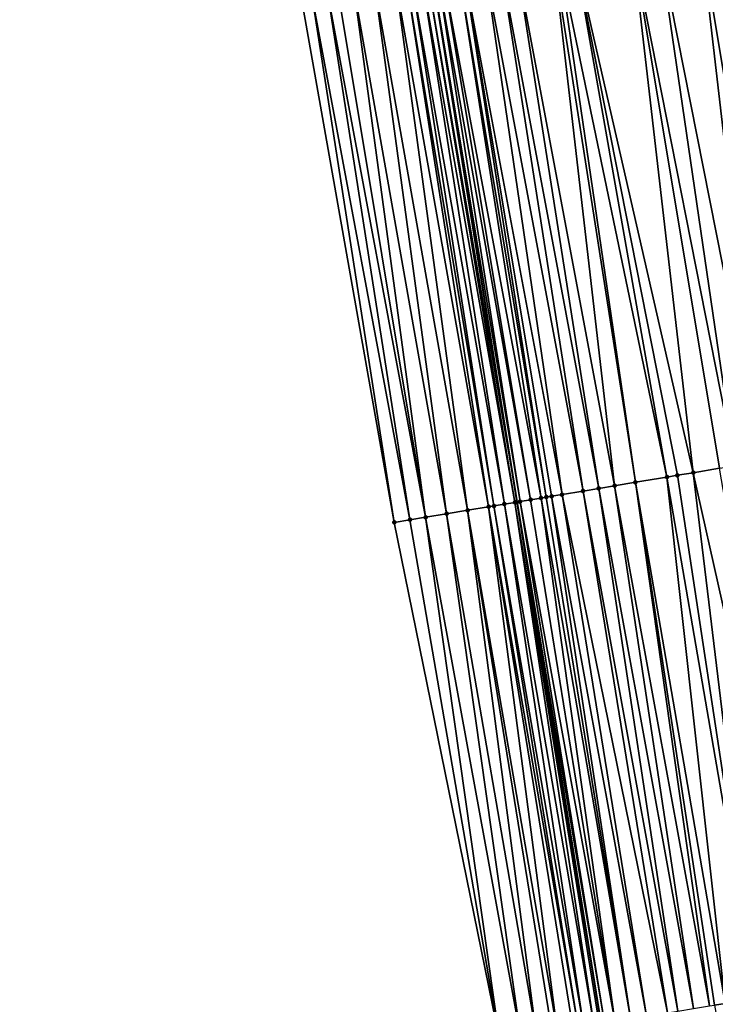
# Model space of a CAD drawing. Header units: feet. Extents: x 2004186 to 2014793, y 836912 to 864902.
# Tile 2 of 256: x 2010991 to 2011017, y 837007 to 837044. Entities that reach past the tile are written whole.
import ezdxf

# ---------------------------------------------------------------- set-up
doc = ezdxf.new("R2010")
doc.units = ezdxf.units.FT
doc.header["$LTSCALE"] = 100
doc.header["$MEASUREMENT"] = 0
for name, color, linetype, lineweight in [('EP_Travel Lane', 5, 'Continuous', 40), ('Road Shots', 4, 'Continuous', 200), ('Road X-Section', 30, 'Continuous', 13)]:
    doc.layers.add(name, color=color, linetype=linetype, lineweight=lineweight)
doc.layers.add('I-77 SB_MM21-27-Surface-Border', color=7, linetype='Continuous')
doc.layers.add('I-77 SB_MM21-27-Surface-TIN', color=7, linetype='Continuous')

msp = doc.modelspace()

# ---------------------------------------------------------------- linework, layer by layer
at = {"layer": 'EP_Travel Lane'}
msp.add_polyline3d([(2011022.864046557, 836947.4066034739, 347.1232936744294), (2011019.540488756, 836967.1271455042, 347.406207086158), (2011016.236114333, 836986.8504273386, 347.656399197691), (2011012.998328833, 837006.5858043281, 347.9161423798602), (2011009.845662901, 837026.1787979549, 348.1959365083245), (2011006.668558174, 837045.9234378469, 348.4558631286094), (2011003.476245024, 837065.6408849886, 348.6989148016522), (2011000.234643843, 837085.5027977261, 348.9491823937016), (2010997.004810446, 837105.2385098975, 349.1811703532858), (2010993.77669458, 837124.963727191, 349.4200819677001), (2010990.546660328, 837144.7002242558, 349.6147010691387), (2010987.32296778, 837164.31586434, 349.8193324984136), (2010984.026167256, 837184.0401501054, 349.9941453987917), (2010980.711119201, 837203.7629488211, 350.1659924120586), (2010977.396198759, 837223.4849883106, 350.3185868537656)], dxfattribs=at)
at = {"layer": 'I-77 SB_MM21-27-Surface-Border', "color": 3, "linetype": 'ByBlock', "lineweight": -2}
msp.add_polyline3d([(2011009.171632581, 837005.974428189, 347.7803451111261), (2011005.215899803, 837025.4095047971, 348.0382479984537), (2011001.732289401, 837045.1031047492, 348.296418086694), (2010998.628640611, 837064.8300783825, 348.5571834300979), (2010995.176880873, 837084.6840236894, 348.771220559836), (2010992.17028381, 837104.4554593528, 349.0346320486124), (2010989.755845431, 837124.3105481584, 349.2990252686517), (2010986.938183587, 837144.1139883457, 349.5107081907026)], dxfattribs=at)
at = {"layer": 'I-77 SB_MM21-27-Surface-TIN', "color": 128, "linetype": 'ByBlock', "lineweight": -2}
for points in [[(2011016.726401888, 837047.5964181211, 348.6610899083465), (2011015.148096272, 837047.3338319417, 348.6334007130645), (2011019.02629647, 837027.7057981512, 348.3886721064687)], [(2011017.318271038, 837047.6948606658, 348.6736811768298), (2011016.726401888, 837047.5964181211, 348.6610899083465), (2011020.012739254, 837027.8699038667, 348.4068406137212)], [(2011016.726401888, 837047.5964181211, 348.6610899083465), (2011019.02629647, 837027.7057981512, 348.3886721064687), (2011020.012739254, 837027.8699038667, 348.4068406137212)], [(2011014.161642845, 837047.1697901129, 348.6100611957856), (2011011.9914878, 837046.8086430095, 348.5793640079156), (2011016.461540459, 837027.279151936, 348.339115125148)], [(2011015.148096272, 837047.3338319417, 348.6334007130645), (2011014.161642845, 837047.1697901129, 348.6100611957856), (2011018.039849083, 837027.5417200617, 348.368267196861)], [(2011014.161642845, 837047.1697901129, 348.6100611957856), (2011017.447975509, 837027.4433040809, 348.3535249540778), (2011018.039849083, 837027.5417200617, 348.368267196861)], [(2011014.161642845, 837047.1697901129, 348.6100611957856), (2011016.461540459, 837027.279151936, 348.339115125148), (2011017.447975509, 837027.4433040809, 348.3535249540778)], [(2011015.148096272, 837047.3338319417, 348.6334007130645), (2011018.039849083, 837027.5417200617, 348.368267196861), (2011019.02629647, 837027.7057981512, 348.3886721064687)], [(2011011.399627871, 837046.7101451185, 348.5712532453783), (2011011.202339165, 837046.6773248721, 348.56754713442), (2011014.291370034, 837026.9180971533, 348.3009423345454)], [(2011011.9914878, 837046.8086430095, 348.5793640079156), (2011011.399627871, 837046.7101451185, 348.5712532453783), (2011015.475099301, 837027.1150364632, 348.3217365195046)], [(2011011.399627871, 837046.7101451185, 348.5712532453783), (2011014.291370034, 837026.9180971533, 348.3009423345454), (2011015.475099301, 837027.1150364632, 348.3217365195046)], [(2011011.9914878, 837046.8086430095, 348.5793640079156), (2011015.869672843, 837027.1807001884, 348.3272683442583), (2011016.461540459, 837027.279151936, 348.339115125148)], [(2011011.9914878, 837046.8086430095, 348.5793640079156), (2011015.475099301, 837027.1150364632, 348.3217365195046), (2011015.869672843, 837027.1807001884, 348.3272683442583)], [(2011009.229455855, 837046.3490998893, 348.5323089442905), (2011008.637599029, 837046.250583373, 348.5257059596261), (2011012.318488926, 837026.5898589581, 348.2667720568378)], [(2011009.821326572, 837046.4475330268, 348.5456617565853), (2011009.229455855, 837046.3490998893, 348.5323089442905), (2011012.910363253, 837026.6882704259, 348.2818796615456)], [(2011009.229455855, 837046.3490998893, 348.5323089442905), (2011012.318488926, 837026.5898589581, 348.2667720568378), (2011012.910363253, 837026.6882704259, 348.2818796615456)], [(2011011.202339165, 837046.6773248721, 348.56754713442), (2011009.821326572, 837046.4475330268, 348.5456617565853), (2011013.502223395, 837026.7867670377, 348.2900944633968)], [(2011009.821326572, 837046.4475330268, 348.5456617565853), (2011012.910363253, 837026.6882704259, 348.2818796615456), (2011013.502223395, 837026.7867670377, 348.2900944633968)], [(2011011.202339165, 837046.6773248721, 348.56754713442), (2011013.502223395, 837026.7867670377, 348.2900944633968), (2011014.291370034, 837026.9180971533, 348.3009423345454)], [(2011007.059257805, 837045.988210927, 348.4807141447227), (2011006.861953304, 837045.9554854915, 348.4693326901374), (2011010.345583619, 837026.2617660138, 348.2208430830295)], [(2011007.651150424, 837046.0865125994, 348.5047096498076), (2011007.059257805, 837045.988210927, 348.4807141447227), (2011010.740177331, 837026.3273086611, 348.2361766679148)], [(2011007.059257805, 837045.988210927, 348.4807141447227), (2011010.345583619, 837026.2617660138, 348.2208430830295), (2011010.740177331, 837026.3273086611, 348.2361766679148)], [(2011007.848444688, 837046.1192994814, 348.5111167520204), (2011007.651150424, 837046.0865125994, 348.5047096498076), (2011010.937477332, 837026.3600611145, 348.2453710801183)], [(2011007.651150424, 837046.0865125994, 348.5047096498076), (2011010.740177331, 837026.3273086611, 348.2361766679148), (2011010.937477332, 837026.3600611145, 348.2453710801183)], [(2011008.637599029, 837046.250583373, 348.5257059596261), (2011007.848444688, 837046.1192994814, 348.5111167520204), (2011011.529335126, 837026.4585718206, 348.2524449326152)], [(2011007.848444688, 837046.1192994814, 348.5111167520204), (2011011.134767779, 837026.3928709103, 348.2499234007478), (2011011.529335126, 837026.4585718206, 348.2524449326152)], [(2011007.848444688, 837046.1192994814, 348.5111167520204), (2011010.937477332, 837026.3600611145, 348.2453710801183), (2011011.134767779, 837026.3928709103, 348.2499234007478)], [(2011008.637599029, 837046.250583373, 348.5257059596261), (2011011.529335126, 837026.4585718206, 348.2524449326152), (2011012.318488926, 837026.5898589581, 348.2667720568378)], [(2011005.28361654, 837045.6930862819, 348.4265074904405), (2011004.494424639, 837045.562027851, 348.3936662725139), (2011007.97805058, 837025.8683346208, 348.1430497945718)], [(2011005.678215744, 837045.7585959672, 348.4445091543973), (2011005.28361654, 837045.6930862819, 348.4265074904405), (2011008.767248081, 837025.9993594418, 348.1786125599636)], [(2011005.28361654, 837045.6930862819, 348.4265074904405), (2011007.97805058, 837025.8683346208, 348.1430497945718), (2011008.767248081, 837025.9993594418, 348.1786125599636)], [(2011005.875504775, 837045.7914142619, 348.4483732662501), (2011005.678215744, 837045.7585959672, 348.4445091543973), (2011008.964544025, 837026.0321362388, 348.1858362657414)], [(2011005.678215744, 837045.7585959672, 348.4445091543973), (2011008.767248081, 837025.9993594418, 348.1786125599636), (2011008.964544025, 837026.0321362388, 348.1858362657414)], [(2011006.270058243, 837045.8571984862, 348.4441498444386), (2011005.875504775, 837045.7914142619, 348.4483732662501), (2011009.359118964, 837026.0977915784, 348.1920469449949)], [(2011005.875504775, 837045.7914142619, 348.4483732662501), (2011008.964544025, 837026.0321362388, 348.1858362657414), (2011009.359118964, 837026.0977915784, 348.1920469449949)], [(2011006.467341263, 837045.890052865, 348.4450928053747), (2011006.270058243, 837045.8571984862, 348.4441498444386), (2011009.753683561, 837026.1635089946, 348.1932322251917)], [(2011006.270058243, 837045.8571984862, 348.4441498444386), (2011009.359118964, 837026.0977915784, 348.1920469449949), (2011009.753683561, 837026.1635089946, 348.1932322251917)], [(2011006.664643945, 837045.9227892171, 348.4555905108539), (2011006.467341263, 837045.890052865, 348.4450928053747), (2011009.845662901, 837026.1787979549, 348.1959365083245)], [(2011006.467341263, 837045.890052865, 348.4450928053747), (2011009.753683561, 837026.1635089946, 348.1932322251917), (2011009.845662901, 837026.1787979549, 348.1959365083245)], [(2011006.664643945, 837045.9227892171, 348.4555905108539), (2011009.845662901, 837026.1787979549, 348.1959365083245), (2011006.668558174, 837045.9234378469, 348.4558631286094)], [(2011006.861953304, 837045.9554854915, 348.4693326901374), (2011006.668558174, 837045.9234378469, 348.4558631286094), (2011009.950976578, 837026.1963033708, 348.1990328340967)], [(2011009.950976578, 837026.1963033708, 348.1990328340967), (2011006.668558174, 837045.9234378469, 348.4558631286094), (2011009.845662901, 837026.1787979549, 348.1959365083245)], [(2011006.861953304, 837045.9554854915, 348.4693326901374), (2011009.950976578, 837026.1963033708, 348.1990328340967), (2011010.345583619, 837026.2617660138, 348.2208430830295)], [(2011002.718752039, 837045.267091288, 348.3242335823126), (2011002.126875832, 837045.1686911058, 348.3082128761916), (2011005.807782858, 837025.507863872, 348.0575970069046)], [(2011003.113347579, 837045.3326229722, 348.340454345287), (2011002.718752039, 837045.267091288, 348.3242335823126), (2011006.399667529, 837025.6062132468, 348.0777312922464)], [(2011002.718752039, 837045.267091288, 348.3242335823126), (2011005.807782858, 837025.507863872, 348.0575970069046), (2011006.399667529, 837025.6062132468, 348.0777312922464)], [(2011003.705232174, 837045.430972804, 348.3605511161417), (2011003.113347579, 837045.3326229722, 348.340454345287), (2011006.399667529, 837025.6062132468, 348.0777312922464)], [(2011004.494424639, 837045.562027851, 348.3936662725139), (2011003.705232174, 837045.430972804, 348.3605511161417), (2011007.188864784, 837025.7372395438, 348.1131745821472)], [(2011003.705232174, 837045.430972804, 348.3605511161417), (2011006.399667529, 837025.6062132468, 348.0777312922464), (2011007.188864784, 837025.7372395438, 348.1131745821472)], [(2011004.494424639, 837045.562027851, 348.3936662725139), (2011007.188864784, 837025.7372395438, 348.1131745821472), (2011007.97805058, 837025.8683346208, 348.1430497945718)], [(2011002.126875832, 837045.1686911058, 348.3082128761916), (2011001.732289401, 837045.1031047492, 348.296418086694), (2011005.215899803, 837025.4095047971, 348.0382479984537)], [(2011002.126875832, 837045.1686911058, 348.3082128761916), (2011005.215899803, 837025.4095047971, 348.0382479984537), (2011005.807782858, 837025.507863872, 348.0575970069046)], [(2011015.475099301, 837027.1150364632, 348.3217365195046), (2011014.291370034, 837026.9180971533, 348.3009423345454), (2011017.663834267, 837007.3318241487, 348.0377068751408)], [(2011015.869672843, 837027.1807001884, 348.3272683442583), (2011015.475099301, 837027.1150364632, 348.3217365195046), (2011018.848761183, 837007.5214245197, 348.0595672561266)], [(2011015.475099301, 837027.1150364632, 348.3217365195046), (2011017.663834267, 837007.3318241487, 348.0377068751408), (2011018.848761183, 837007.5214245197, 348.0595672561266)], [(2011016.461540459, 837027.279151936, 348.339115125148), (2011015.869672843, 837027.1807001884, 348.3272683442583), (2011018.848761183, 837007.5214245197, 348.0595672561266)], [(2011017.447975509, 837027.4433040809, 348.3535249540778), (2011016.461540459, 837027.279151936, 348.339115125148), (2011020.823641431, 837007.8374123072, 348.0969196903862)], [(2011016.461540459, 837027.279151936, 348.339115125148), (2011018.848761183, 837007.5214245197, 348.0595672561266), (2011020.823641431, 837007.8374123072, 348.0969196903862)], [(2011013.502223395, 837026.7867670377, 348.2900944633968), (2011012.910363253, 837026.6882704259, 348.2818796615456), (2011016.478911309, 837007.1421990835, 348.0176141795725)], [(2011014.291370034, 837026.9180971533, 348.3009423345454), (2011013.502223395, 837026.7867670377, 348.2900944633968), (2011017.071373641, 837007.2370062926, 348.0280416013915)], [(2011013.502223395, 837026.7867670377, 348.2900944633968), (2011016.478911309, 837007.1421990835, 348.0176141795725), (2011017.071373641, 837007.2370062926, 348.0280416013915)], [(2011014.291370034, 837026.9180971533, 348.3009423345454), (2011017.268862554, 837007.2685995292, 348.0321735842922), (2011017.663834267, 837007.3318241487, 348.0377068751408)], [(2011014.291370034, 837026.9180971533, 348.3009423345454), (2011017.071373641, 837007.2370062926, 348.0280416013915), (2011017.268862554, 837007.2685995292, 348.0321735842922)], [(2011010.937477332, 837026.3600611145, 348.2453710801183), (2011010.740177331, 837026.3273086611, 348.2361766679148), (2011014.109058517, 837006.7629918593, 347.9743574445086)], [(2011011.134767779, 837026.3928709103, 348.2499234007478), (2011010.937477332, 837026.3600611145, 348.2453710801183), (2011014.109058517, 837006.7629918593, 347.9743574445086)], [(2011011.529335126, 837026.4585718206, 348.2524449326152), (2011011.134767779, 837026.3928709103, 348.2499234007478), (2011014.701525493, 837006.8577700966, 347.9868587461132)], [(2011011.134767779, 837026.3928709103, 348.2499234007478), (2011014.109058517, 837006.7629918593, 347.9743574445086), (2011014.701525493, 837006.8577700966, 347.9868587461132)], [(2011012.318488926, 837026.5898589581, 348.2667720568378), (2011011.529335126, 837026.4585718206, 348.2524449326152), (2011015.491473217, 837006.9841925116, 347.9998455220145)], [(2011011.529335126, 837026.4585718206, 348.2524449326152), (2011014.701525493, 837006.8577700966, 347.9868587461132), (2011015.491473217, 837006.9841925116, 347.9998455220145)], [(2011012.910363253, 837026.6882704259, 348.2818796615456), (2011012.318488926, 837026.5898589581, 348.2667720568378), (2011015.886444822, 837007.0474177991, 348.0053309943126)], [(2011012.318488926, 837026.5898589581, 348.2667720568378), (2011015.491473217, 837006.9841925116, 347.9998455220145), (2011015.886444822, 837007.0474177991, 348.0053309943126)], [(2011012.910363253, 837026.6882704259, 348.2818796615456), (2011015.886444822, 837007.0474177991, 348.0053309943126), (2011016.478911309, 837007.1421990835, 348.0176141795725)], [(2011008.767248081, 837025.9993594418, 348.1786125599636), (2011007.97805058, 837025.8683346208, 348.1430497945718), (2011011.344101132, 837006.3213891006, 347.8662190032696)], [(2011008.964544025, 837026.0321362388, 348.1858362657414), (2011008.767248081, 837025.9993594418, 348.1786125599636), (2011012.134116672, 837006.44738839, 347.9094943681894)], [(2011008.767248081, 837025.9993594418, 348.1786125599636), (2011011.936617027, 837006.415862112, 347.9005692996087), (2011012.134116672, 837006.44738839, 347.9094943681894)], [(2011008.767248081, 837025.9993594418, 348.1786125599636), (2011011.344101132, 837006.3213891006, 347.8662190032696), (2011011.936617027, 837006.415862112, 347.9005692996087)], [(2011009.359118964, 837026.0977915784, 348.1920469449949), (2011008.964544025, 837026.0321362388, 348.1858362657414), (2011012.331604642, 837006.4789875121, 347.9132050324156)], [(2011008.964544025, 837026.0321362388, 348.1858362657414), (2011012.134116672, 837006.44738839, 347.9094943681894), (2011012.331604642, 837006.4789875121, 347.9132050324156)], [(2011009.753683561, 837026.1635089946, 348.1932322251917), (2011009.359118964, 837026.0977915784, 348.1920469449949), (2011012.726559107, 837006.5423197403, 347.9110353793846)], [(2011009.359118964, 837026.0977915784, 348.1920469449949), (2011012.331604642, 837006.4789875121, 347.9132050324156), (2011012.726559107, 837006.5423197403, 347.9110353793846)], [(2011009.753683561, 837026.1635089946, 348.1932322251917), (2011012.998328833, 837006.5858043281, 347.9161423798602), (2011009.845662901, 837026.1787979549, 348.1959365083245)], [(2011009.753683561, 837026.1635089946, 348.1932322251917), (2011012.924043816, 837006.5739392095, 347.9132895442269), (2011012.998328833, 837006.5858043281, 347.9161423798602)], [(2011009.753683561, 837026.1635089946, 348.1932322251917), (2011012.726559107, 837006.5423197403, 347.9110353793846), (2011012.924043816, 837006.5739392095, 347.9132895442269)], [(2011009.950976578, 837026.1963033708, 348.1990328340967), (2011009.845662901, 837026.1787979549, 348.1959365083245), (2011013.12154046, 837006.6054842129, 347.9208741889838)], [(2011013.12154046, 837006.6054842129, 347.9208741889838), (2011009.845662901, 837026.1787979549, 348.1959365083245), (2011012.998328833, 837006.5858043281, 347.9161423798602)], [(2011010.345583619, 837026.2617660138, 348.2208430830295), (2011009.950976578, 837026.1963033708, 348.1990328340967), (2011013.516555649, 837006.6684375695, 347.9458253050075)], [(2011009.950976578, 837026.1963033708, 348.1990328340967), (2011013.12154046, 837006.6054842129, 347.9208741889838), (2011013.516555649, 837006.6684375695, 347.9458253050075)], [(2011010.740177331, 837026.3273086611, 348.2361766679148), (2011010.345583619, 837026.2617660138, 348.2208430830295), (2011013.516555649, 837006.6684375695, 347.9458253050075)], [(2011010.740177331, 837026.3273086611, 348.2361766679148), (2011013.516555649, 837006.6684375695, 347.9458253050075), (2011014.109058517, 837006.7629918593, 347.9743574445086)], [(2011007.188864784, 837025.7372395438, 348.1131745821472), (2011006.399667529, 837025.6062132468, 348.0777312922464), (2011009.961623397, 837006.1005817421, 347.8125777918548)], [(2011007.97805058, 837025.8683346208, 348.1430497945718), (2011007.188864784, 837025.7372395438, 348.1131745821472), (2011010.554125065, 837006.1951435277, 347.8405733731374)], [(2011007.188864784, 837025.7372395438, 348.1131745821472), (2011009.961623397, 837006.1005817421, 347.8125777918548), (2011010.554125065, 837006.1951435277, 347.8405733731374)], [(2011007.97805058, 837025.8683346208, 348.1430497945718), (2011011.146603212, 837006.289852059, 347.8580644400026), (2011011.344101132, 837006.3213891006, 347.8662190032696)], [(2011007.97805058, 837025.8683346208, 348.1430497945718), (2011010.554125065, 837006.1951435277, 347.8405733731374), (2011011.146603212, 837006.289852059, 347.8580644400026)], [(2011005.807782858, 837025.507863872, 348.0575970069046), (2011005.215899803, 837025.4095047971, 348.0382479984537), (2011009.171632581, 837005.974428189, 347.7803451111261)], [(2011006.399667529, 837025.6062132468, 348.0777312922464), (2011005.807782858, 837025.507863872, 348.0575970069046), (2011009.171632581, 837005.974428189, 347.7803451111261)], [(2011006.399667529, 837025.6062132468, 348.0777312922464), (2011009.171632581, 837005.974428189, 347.7803451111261), (2011009.961623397, 837006.1005817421, 347.8125777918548)], [(2011017.663834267, 837007.3318241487, 348.0377068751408), (2011017.268862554, 837007.2685995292, 348.0321735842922), (2011020.828751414, 836987.5849727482, 347.7762462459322)]]:
    msp.add_3dface(points, dxfattribs=at)
at = {"layer": 'Road Shots', "lineweight": 100}
for p in [(2011015.475099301, 837027.1150364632, 348.3217365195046), (2011015.869672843, 837027.1807001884, 348.3272683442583), (2011016.461540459, 837027.279151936, 348.339115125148), (2011013.502223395, 837026.7867670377, 348.2900944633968), (2011014.291370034, 837026.9180971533, 348.3009423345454), (2011010.937477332, 837026.3600611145, 348.2453710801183), (2011011.134767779, 837026.3928709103, 348.2499234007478), (2011011.529335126, 837026.4585718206, 348.2524449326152), (2011012.318488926, 837026.5898589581, 348.2667720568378), (2011012.910363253, 837026.6882704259, 348.2818796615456), (2011008.767248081, 837025.9993594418, 348.1786125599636), (2011008.964544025, 837026.0321362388, 348.1858362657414), (2011009.359118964, 837026.0977915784, 348.1920469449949), (2011009.753683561, 837026.1635089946, 348.1932322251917), (2011009.950976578, 837026.1963033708, 348.1990328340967), (2011010.345583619, 837026.2617660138, 348.2208430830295), (2011010.740177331, 837026.3273086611, 348.2361766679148), (2011007.188864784, 837025.7372395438, 348.1131745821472), (2011007.97805058, 837025.8683346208, 348.1430497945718), (2011005.215899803, 837025.4095047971, 348.0382479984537), (2011005.807782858, 837025.507863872, 348.0575970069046), (2011006.399667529, 837025.6062132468, 348.0777312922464)]:
    msp.add_point(p, dxfattribs=at)
at = {"layer": 'Road X-Section', "extrusion": (-0.1643172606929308, 0.9863280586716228, 0.01252192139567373), "elevation": 495143.1370074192, "flags": 128}
msp.add_lwpolyline([(-2121214.90119036, -5852.564047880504), (-2121215.501190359, -5852.544697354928), (-2121216.10119036, -5852.524561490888), (-2121216.90119036, -5852.489115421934), (-2121217.701190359, -5852.459237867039), (-2121218.50119036, -5852.423672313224), (-2121218.70119036, -5852.416448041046), (-2121219.101190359, -5852.410236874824), (-2121219.50119036, -5852.40905150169), (-2121219.70119036, -5852.40325043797), (-2121220.101190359, -5852.381438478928), (-2121220.50119036, -5852.366103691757), (-2121220.701190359, -5852.356908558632), (-2121220.90119036, -5852.352355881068), (-2121221.30119036, -5852.349834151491), (-2121222.101190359, -5852.3355059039), (-2121222.701190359, -5852.320397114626), (-2121223.30119036, -5852.312181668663), (-2121224.101190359, -5852.30133294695), (-2121225.30119036, -5852.280537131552), (-2121225.701190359, -5852.275004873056), (-2121226.30119036, -5852.263157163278), (-2121227.30119036, -5852.248746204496), (-2121227.901190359, -5852.234002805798), (-2121228.901190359, -5852.213596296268), (-2121229.90119036, -5852.195426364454), (-2121231.30119036, -5852.160109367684), (-2121231.501190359, -5852.156959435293), (-2121231.70119036, -5852.157514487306), (-2121231.90119036, -5852.161130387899), (-2121232.101190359, -5852.159670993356), (-2121232.30119036, -5852.15411239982), (-2121232.701190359, -5852.134782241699), (-2121233.301190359, -5852.117929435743), (-2121234.30119036, -5852.097537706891), (-2121234.901190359, -5852.086072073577), (-2121236.101190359, -5852.054869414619), (-2121237.30119036, -5852.028837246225), (-2121238.30119036, -5852.002782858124), (-2121239.101190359, -5851.986883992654), (-2121240.30119036, -5851.959113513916), (-2121242.90119036, -5851.894148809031), (-2121243.30119036, -5851.888958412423), (-2121243.701190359, -5851.886979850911), (-2121243.90119036, -5851.891483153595), (-2121244.50119036, -5851.895030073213), (-2121244.701190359, -5851.893701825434), (-2121245.30119036, -5851.902531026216), (-2121246.50119036, -5851.925811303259), (-2121246.90119036, -5851.932080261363), (-2121247.501190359, -5851.943599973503), (-2121248.90119036, -5851.960581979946), (-2121249.70119036, -5851.972338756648), (-2121251.901190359, -5851.990303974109), (-2121253.101190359, -5852.008969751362), (-2121254.501190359, -5852.039796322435), (-2121255.30119036, -5852.059790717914), (-2121255.701190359, -5852.074181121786), (-2121255.901190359, -5852.08682330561), (-2121256.101190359, -5852.095285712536), (-2121256.30119036, -5852.098298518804), (-2121256.501190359, -5852.105067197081), (-2121256.90119036, -5852.114312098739), (-2121257.30119036, -5852.137532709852), (-2121258.10119036, -5852.174194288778), (-2121258.30119036, -5852.182023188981), (-2121258.50119036, -5852.184739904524), (-2121258.701190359, -5852.190946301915), (-2121259.30119036, -5852.215582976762), (-2121261.50119036, -5852.299544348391), (-2121262.30119036, -5852.334250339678), (-2121262.90119036, -5852.354755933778), (-2121263.101190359, -5852.363043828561)], dxfattribs=at)
at = {"layer": 'Road X-Section', "extrusion": (-0.1582389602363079, 0.9872995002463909, 0.01414667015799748), "elevation": 508160.4998452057, "flags": 128}
msp.add_lwpolyline([(-2118127.26443362, -6841.683274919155), (-2118128.06443362, -6841.651039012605), (-2118128.66443362, -6841.623040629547), (-2118129.26443362, -6841.605547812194), (-2118129.46443362, -6841.597392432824), (-2118130.06443362, -6841.563038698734), (-2118130.26443362, -6841.554112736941), (-2118130.46443362, -6841.550401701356), (-2118130.86443362, -6841.552571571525), (-2118131.06443362, -6841.550317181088), (-2118131.26443362, -6841.542731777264), (-2118131.664433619, -6841.517778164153), (-2118132.26443362, -6841.489243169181), (-2118132.86443362, -6841.476740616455), (-2118133.66443362, -6841.463752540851), (-2118134.064433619, -6841.458266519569), (-2118134.664433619, -6841.445982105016), (-2118135.26443362, -6841.435553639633), (-2118135.46443362, -6841.431421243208), (-2118135.86443362, -6841.425887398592), (-2118137.06443362, -6841.404024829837), (-2118139.064433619, -6841.366668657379), (-2118140.46443362, -6841.337925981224), (-2118141.26443362, -6841.322822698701), (-2118141.86443362, -6841.307695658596), (-2118142.66443362, -6841.282338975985), (-2118143.064433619, -6841.275584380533), (-2118143.26443362, -6841.270488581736), (-2118143.664433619, -6841.265456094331), (-2118144.46443362, -6841.239520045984), (-2118144.86443362, -6841.229825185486), (-2118145.86443362, -6841.210395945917), (-2118146.66443362, -6841.195944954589), (-2118147.86443362, -6841.170976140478), (-2118148.66443362, -6841.156480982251), (-2118149.664433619, -6841.133045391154), (-2118150.86443362, -6841.110038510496), (-2118151.86443362, -6841.086081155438), (-2118153.46443362, -6841.052582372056), (-2118154.26443362, -6841.034235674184), (-2118154.66443362, -6841.028147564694), (-2118155.26443362, -6841.026145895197), (-2118156.064433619, -6841.029439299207), (-2118157.46443362, -6841.054250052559), (-2118159.064433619, -6841.084462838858), (-2118160.46443362, -6841.104346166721), (-2118161.26443362, -6841.117373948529), (-2118161.86443362, -6841.12239059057), (-2118163.66443362, -6841.143958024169), (-2118165.06443362, -6841.163997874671), (-2118166.26443362, -6841.191144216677), (-2118166.86443362, -6841.20740610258), (-2118167.26443362, -6841.221497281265), (-2118167.66443362, -6841.239514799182), (-2118167.86443362, -6841.241891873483), (-2118168.46443362, -6841.255886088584), (-2118168.86443362, -6841.277386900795), (-2118169.26443362, -6841.291805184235), (-2118169.86443362, -6841.321466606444), (-2118170.26443362, -6841.329415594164), (-2118170.86443362, -6841.355526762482), (-2118171.064433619, -6841.365596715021), (-2118173.66443362, -6841.470041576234), (-2118174.064433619, -6841.486153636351), (-2118174.66443362, -6841.511485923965)], dxfattribs=at)

doc.saveas('drawing.dxf')
